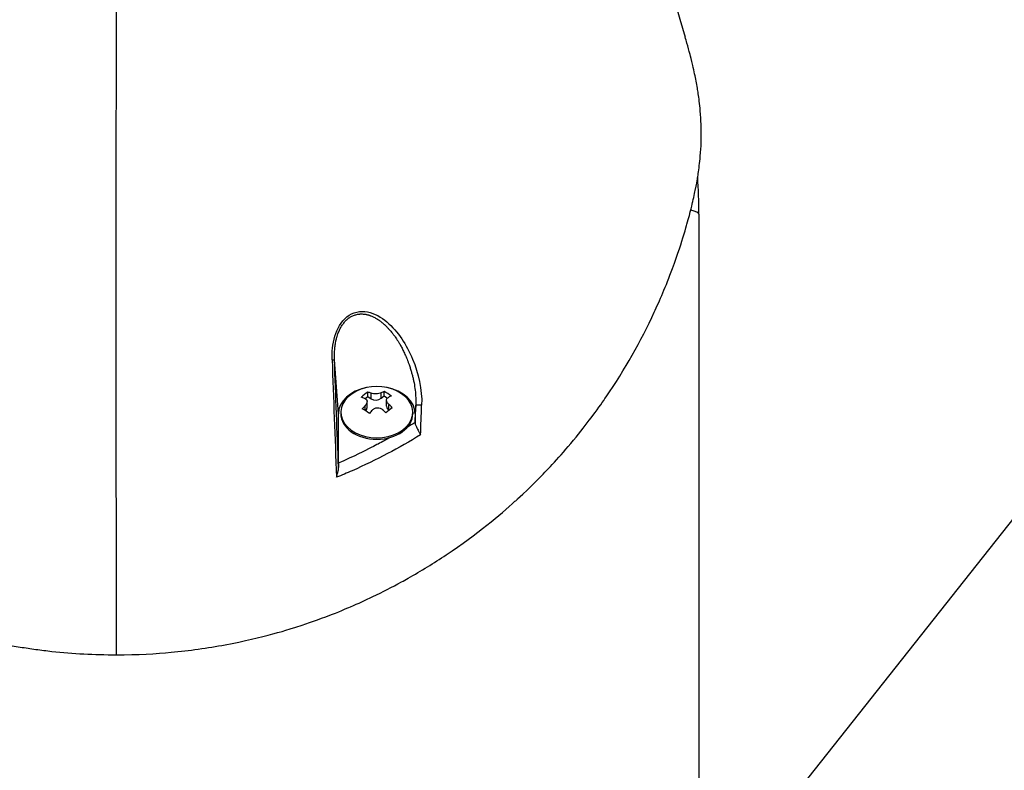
# Model space of a CAD drawing. Header units: millimetres. Extents: x 0 to 4378, y 0 to 2376.
# Tile 17 of 236: x 758 to 886, y 323 to 421. Entities that reach past the tile are written whole.
import ezdxf

# ---------------------------------------------------------------- set-up
doc = ezdxf.new("R2010")
doc.units = ezdxf.units.MM
doc.header["$LTSCALE"] = 0.2
doc.styles.add('Rainbow-5.0 Style', font='malgunsl.ttf')
doc.dimstyles.new('Rainbow-5.0 Style', dxfattribs={"dimtxt": 4, "dimasz": 2.5, "dimexe": 1, "dimexo": 1, "dimgap": 1, "dimtad": 1, "dimdsep": 46, "dimtxsty": 'Rainbow-5.0 Style', "dimcen": 0, "dimclrd": 251, "dimclre": 251, "dimclrt": 7, "dimazin": 3, "dimtp": 0.1, "dimtm": 0.1, "dimtfac": 0.61, "dimtmove": 0, "dimatfit": 3, "dimfxl": 1, "dimlwd": -1, "dimlwe": -1, "dimarcsym": 1})

# ---------------------------------------------------------------- blocks, each defined once
blk = doc.blocks.new('A$C0ad0ff27')
for p, q in [((76, 187.5), (76, 96.5)), ((36, 172.01), (36, 172)), ((36.71, 171.01), (36.71, 171.02)), ((36.72, 170.99), (36.72, 170.99)), ((28.28, 170.5), (28.28, 170.5)), ((28.58, 170.5), (28.59, 170.5)), ((37.01, 170.5), (37.02, 170.5)), ((29, 161.48), (28.48, 168.5)), ((34.97, 163.79), (34.97, 164.38)), ((32.49, 163.45), (32.82, 163.71)), ((32.82, 163.71), (32.82, 164.29)), ((32.82, 163.71), (33.25, 163.43)), ((33.25, 163.43), (33.25, 164.15)), ((34.58, 163.49), (34.58, 164.2)), ((34.58, 163.49), (34.97, 163.79)), ((34.97, 163.79), (35.39, 163.52)), ((35.27, 162.45), (35.27, 163.24)), ((32.49, 161.89), (32.49, 162.55)), ((32.73, 162.28), (32.73, 163.07)), ((35.59, 161.96), (35.59, 162.67)), ((35.59, 161.96), (35.59, 161.95)), ((39.08, 162.59), (39, 161.48)), ((29, 155.05), (29, 161.48)), ((29.3, 161.68), (29.3, 161.48)), ((38.7, 161.68), (38.7, 161.48)), ((39, 161.48), (39, 160.33)), ((28.58, 157.52), (28.58, 157.52)), ((36, 156.6), (36, 156.59)), ((31.4, 154.33), (31.4, 154.33)), ((32, 154.6), (32, 154.6)), ((29.78, 153.62), (29.78, 153.62)), ((0, 150.53), (0, 130.05))]:
    blk.add_line(p, q)
for centre, radius, start, end in [((0, 187.5), 76, 0, 3.6457), ((34, 158.94), 6.1, 64.3547, 115.6453)]:
    blk.add_arc(centre, radius, start, end)
for centre, major_axis, ratio, start_param, end_param in [((0, 187.5), (76, 0), 0.039474, 0, 0.167479), ((37.04, 171), (0, -0.5), 0.669131, 6.201498, 6.218487), ((27.98, 168.49), (0.5, 0.019), 0.000072, 5.106295, 6.24617), ((66.12, -477.88), (41.18, -809.41), 0.010376, 3.786947, 3.817733), ((-0.1, -1029.85), (-0.1, -1366.77), 0.000016, 2.613225, 2.634686), ((34, 161.68), (4.7, 0), 0.707107, 2.167258, 7.25752), ((34, 161.48), (-5, 0), 0.707107, 4.977936, 6.283185), ((33.53, 159.23), (-3.24, -5.13), 0.471418, 3.709676, 3.810723), ((35.43, 160.07), (-3.54, 4.48), 0.527034, 5.190406, 5.410404), ((34, 161.48), (5, 0), 0.707107, 0, 1.305249), ((32.4, 159.95), (-3.05, -4.82), 0.471418, 3.961879, 4.181876), ((33.58, 158.6), (3.76, -4.76), 0.527034, 2.419967, 2.521014), ((34.42, 159.27), (-3.76, 4.76), 0.527034, 5.56156, 5.662606), ((33.88, 163.93), (-0.94, 0), 0.707107, 0.841043, 2.411839), ((34.47, 158.64), (3.24, 5.13), 0.471418, 0.568084, 0.66913), ((33.53, 159.23), (-3.24, -5.13), 0.471418, 4.333033, 4.434079), ((32.57, 157.8), (3.54, -4.48), 0.527034, 2.048814, 2.268811), ((31.79, 162.28), (0.94, 0), 0.707107, 5.613434, 6.283185), ((34.47, 158.64), (3.24, 5.13), 0.471418, 1.19144, 1.292487), ((33.58, 158.6), (3.76, -4.76), 0.527034, 1.796611, 1.897657), ((35.6, 157.92), (3.05, 4.82), 0.471418, 0.820286, 1.040284), ((36.21, 162.45), (-0.94, 0), 0.707107, 0, 0.841043), ((34.42, 159.27), (-3.76, 4.76), 0.527034, 4.938203, 5.03925), ((15.36, 140.41), (-22.92, -618.36), 0.037007, 1.60432, 1.608052), ((39.58, 162.57), (-0.5, 0.018), 0.037229, 4.154598, 6.246144), ((17.86, 140.02), (-23.3, -622), 0.033968, 1.602132, 1.608346), ((34, 161.48), (4.7, 0), 0.707107, 3.141593, 6.283185), ((34, 152.29), (6.7, 0), 0.707107, 1.223939, 1.224274)]:
    blk.add_ellipse(centre, major_axis=major_axis, ratio=ratio, start_param=start_param, end_param=end_param)
for points, knots in [([(61.06, 249.97), (63.52, 243.51), (65.86, 236.92), (70.26, 223.68), (72.39, 216.76), (74.22, 210.59)], [0, 0, 0, 0, 2.154561, 2.154561, 4.312364, 4.312364, 4.312364, 4.312364]), ([(-74.55, 211.25), (-74.66, 210.88), (-74.78, 210.5), (-74.89, 210.13), (-74.92, 210.03), (-74.94, 209.94), (-74.97, 209.85), (-75.25, 208.9), (-75.5, 207.94), (-75.72, 206.99), (-75.95, 206.03), (-76.15, 205.07), (-76.31, 204.11), (-76.64, 202.19), (-76.82, 200.27), (-76.83, 198.35), (-76.83, 198.27), (-76.83, 198.19), (-76.83, 198.11), (-76.82, 196.17), (-76.63, 194.24), (-76.3, 192.31), (-76.14, 191.35), (-75.94, 190.38), (-75.72, 189.42), (-75.49, 188.45), (-75.24, 187.49), (-74.97, 186.53), (-74.95, 186.47), (-74.93, 186.41), (-74.91, 186.35), (-74.36, 184.43), (-73.74, 182.52), (-73.03, 180.63), (-72.67, 179.68), (-72.3, 178.74), (-71.9, 177.8), (-71.51, 176.86), (-71.1, 175.92), (-70.66, 174.99), (-70.64, 174.95), (-70.62, 174.9), (-70.6, 174.85), (-69.71, 172.98), (-68.74, 171.11), (-67.69, 169.28), (-66.63, 167.44), (-65.5, 165.64), (-64.27, 163.86), (-63.65, 162.97), (-63.02, 162.09), (-62.36, 161.21), (-61.7, 160.34), (-61.01, 159.47), (-60.3, 158.61), (-59.6, 157.75), (-58.87, 156.91), (-58.12, 156.07), (-57.36, 155.23), (-56.59, 154.41), (-55.79, 153.59), (-55.77, 153.57), (-55.76, 153.56), (-55.74, 153.54), (-54.94, 152.72), (-54.11, 151.92), (-53.26, 151.12), (-52.41, 150.33), (-51.54, 149.55), (-50.64, 148.78), (-49.74, 148.02), (-48.82, 147.27), (-47.87, 146.53), (-45.98, 145.06), (-43.99, 143.66), (-41.9, 142.32), (-41.37, 141.99), (-40.84, 141.66), (-40.31, 141.33), (-39.77, 141.01), (-39.23, 140.69), (-38.68, 140.38), (-36.5, 139.13), (-34.22, 137.96), (-31.85, 136.89), (-31.84, 136.89), (-31.84, 136.88), (-31.83, 136.88), (-30.64, 136.35), (-29.43, 135.84), (-28.2, 135.36), (-26.97, 134.88), (-25.73, 134.42), (-24.45, 134), (-23.18, 133.58), (-21.89, 133.18), (-20.58, 132.82), (-19.27, 132.46), (-17.94, 132.13), (-16.6, 131.84), (-15.26, 131.55), (-13.89, 131.29), (-12.52, 131.06), (-11.83, 130.95), (-11.15, 130.85), (-10.46, 130.76), (-9.77, 130.66), (-9.08, 130.58), (-8.38, 130.5), (-7, 130.35), (-5.61, 130.24), (-4.21, 130.16), (-2.81, 130.09), (-1.41, 130.05), (0, 130.05)], [0.116009, 0.116009, 0.116009, 0.116009, 0.1176445, 0.1176445, 0.1176445, 0.1180502, 0.1180502, 0.1180502, 0.1221943, 0.1221943, 0.1221943, 0.1263384, 0.1263384, 0.1263384, 0.1346266, 0.1346266, 0.1346266, 0.1349824, 0.1349824, 0.1349824, 0.143338, 0.143338, 0.143338, 0.1475158, 0.1475158, 0.1475158, 0.1516936, 0.1516936, 0.1516936, 0.1519551, 0.1519551, 0.1519551, 0.160293, 0.160293, 0.160293, 0.164462, 0.164462, 0.164462, 0.168631, 0.168631, 0.168631, 0.1688379, 0.1688379, 0.1688379, 0.1772635, 0.1772635, 0.1772635, 0.1856891, 0.1856891, 0.1856891, 0.1899019, 0.1899019, 0.1899019, 0.1941147, 0.1941147, 0.1941147, 0.1983275, 0.1983275, 0.1983275, 0.2025403, 0.2025403, 0.2025403, 0.2026348, 0.2026348, 0.2026348, 0.206856, 0.206856, 0.206856, 0.2110771, 0.2110771, 0.2110771, 0.2152983, 0.2152983, 0.2152983, 0.2237405, 0.2237405, 0.2237405, 0.2258511, 0.2258511, 0.2258511, 0.2279617, 0.2279617, 0.2279617, 0.2364039, 0.2364039, 0.2364039, 0.2364237, 0.2364237, 0.2364237, 0.240644, 0.240644, 0.240644, 0.2448644, 0.2448644, 0.2448644, 0.2490847, 0.2490847, 0.2490847, 0.253305, 0.253305, 0.253305, 0.2575358, 0.2575358, 0.2575358, 0.2596491, 0.2596491, 0.2596491, 0.2617623, 0.2617623, 0.2617623, 0.2659889, 0.2659889, 0.2659889, 0.2702154, 0.2702154, 0.2702154, 0.2702154]), ([(0, 130.05), (2.85, 130.05), (5.25, 130.2), (7.18, 130.38), (9.55, 130.6), (11.91, 130.93), (14.23, 131.36), (16.73, 131.82), (18.8, 132.33), (20.46, 132.78), (20.66, 132.84), (20.86, 132.89), (21.05, 132.94), (21.5, 133.07), (23.3, 133.54), (26.27, 134.62), (26.68, 134.77), (27.12, 134.93), (27.58, 135.1), (29.05, 135.66), (30.04, 136.09), (30.58, 136.32), (31.56, 136.74), (32.53, 137.18), (33.48, 137.64), (34.75, 138.25), (35.99, 138.88), (37.21, 139.55), (37.5, 139.71), (37.78, 139.86), (38.07, 140.03), (39.79, 140.99), (41.44, 142.01), (43.04, 143.07), (47.21, 145.85), (50.06, 148.29), (52.02, 150.06), (52.14, 150.17), (52.26, 150.28), (52.37, 150.38), (54.22, 152.08), (55.21, 153.11), (55.49, 153.4), (56.56, 154.5), (58.12, 156.16), (59.98, 158.43), (60.86, 159.5), (61.58, 160.44), (62.18, 161.25), (62.96, 162.3), (63.53, 163.12), (63.91, 163.68), (66.36, 167.25), (68.44, 170.94), (70.19, 174.71), (70.86, 176.17), (71.69, 178.07), (72.56, 180.41), (73.28, 182.35), (73.74, 183.82), (74.04, 184.81), (74.27, 185.55), (74.4, 186.01), (74.45, 186.2), (74.93, 187.88), (75.15, 188.86), (75.21, 189.13), (75.3, 189.49), (75.38, 189.85), (75.45, 190.21), (75.48, 190.34), (75.51, 190.47), (75.53, 190.6), (75.69, 191.37), (75.77, 191.86), (75.81, 192.07), (75.85, 192.29), (75.89, 192.53), (75.92, 192.79), (76.02, 193.42), (76.11, 194.17), (76.19, 195.04), (76.31, 196.39), (76.32, 197.38), (76.32, 198.01), (76.32, 198.66), (76.3, 199.64), (76.19, 200.97), (76.11, 201.89), (76.01, 202.63), (75.92, 203.2), (75.88, 203.48), (75.84, 203.73), (75.81, 203.92), (75.7, 204.54), (75.58, 205.16), (75.45, 205.78), (75.38, 206.15), (75.3, 206.51), (75.21, 206.87), (75.04, 207.62), (74.91, 208.11), (74.85, 208.33), (74.72, 208.81), (74.59, 209.3), (74.45, 209.79), (74.38, 210.06), (74.3, 210.32), (74.22, 210.59)], [-1, -1, -1, -1, -0.9732143, -0.9732143, -0.9732143, -0.9464286, -0.9464286, -0.9464286, -0.9225692, -0.9225692, -0.9225692, -0.9196429, -0.9196429, -0.9196429, -0.8961237, -0.8961237, -0.8961237, -0.8928571, -0.8928571, -0.8928571, -0.88, -0.88, -0.88, -0.8671429, -0.8671429, -0.8671429, -0.85, -0.85, -0.85, -0.8459299, -0.8459299, -0.8459299, -0.8214286, -0.8214286, -0.8214286, -0.7867787, -0.7867787, -0.7867787, -0.7846306, -0.7846306, -0.7846306, -0.75, -0.75, -0.75, -0.71875, -0.71875, -0.71875, -0.7052239, -0.7052239, -0.7052239, -0.6875, -0.6875, -0.6875, -0.625, -0.625, -0.625, -0.59375, -0.59375, -0.59375, -0.5758637, -0.5758637, -0.5758637, -0.5625, -0.5625, -0.5625, -0.546875, -0.546875, -0.546875, -0.5411757, -0.5411757, -0.5411757, -0.5390625, -0.5390625, -0.5390625, -0.53125, -0.53125, -0.53125, -0.5266987, -0.5266987, -0.5266987, -0.515625, -0.515625, -0.515625, -0.5, -0.5, -0.5, -0.484375, -0.484375, -0.484375, -0.4739987, -0.4739987, -0.4739987, -0.46875, -0.46875, -0.46875, -0.4588678, -0.4588678, -0.4588678, -0.453125, -0.453125, -0.453125, -0.4453125, -0.4453125, -0.4453125, -0.4375, -0.4375, -0.4375, -0.433244, -0.433244, -0.433244, -0.433244]), ([(28.17, 168.49), (28.13, 169.53), (28.23, 170.57), (28.52, 171.57), (28.82, 172.56), (29.33, 173.5), (30.1, 174.11), (30.87, 174.73), (31.88, 174.93), (32.8, 174.75), (33.72, 174.57), (34.57, 174.07), (35.31, 173.45), (36.79, 172.2), (37.89, 170.46), (38.66, 168.59), (39.44, 166.72), (39.92, 164.65), (39.85, 162.58)], [-1, -1, -1, -1, -0.875, -0.875, -0.875, -0.75, -0.75, -0.75, -0.625, -0.625, -0.625, -0.5, -0.5, -0.5, -0.25, -0.25, -0.25, 0, 0, 0, 0]), ([(28.48, 168.5), (28.47, 168.77), (28.47, 169.26), (28.51, 169.96), (28.58, 170.49), (28.65, 170.87), (28.7, 171.11), (28.76, 171.34), (28.83, 171.6), (28.92, 171.86), (29.02, 172.13), (29.16, 172.45), (29.31, 172.74), (29.48, 173.02), (29.62, 173.21), (29.77, 173.4), (29.9, 173.55), (30.01, 173.66), (30.1, 173.74), (30.18, 173.82), (30.28, 173.89), (30.37, 173.96), (30.49, 174.05), (30.66, 174.15), (30.86, 174.25), (31.07, 174.33), (31.28, 174.39), (31.5, 174.44), (31.68, 174.47), (31.81, 174.48), (31.94, 174.49), (32.13, 174.49), (32.32, 174.47), (32.49, 174.45), (32.59, 174.43), (32.66, 174.42), (32.73, 174.4), (32.82, 174.38), (32.93, 174.35), (33.03, 174.32), (33.13, 174.28), (33.27, 174.23), (33.43, 174.16), (33.7, 174.03), (34.02, 173.85), (34.33, 173.64), (34.57, 173.46), (34.75, 173.31), (34.89, 173.19), (35.01, 173.09), (35.09, 173.01), (35.17, 172.93), (35.24, 172.86), (35.32, 172.78), (35.42, 172.68), (35.55, 172.54), (35.73, 172.34), (35.95, 172.08), (36.2, 171.76), (36.52, 171.32), (36.82, 170.85), (37.11, 170.35), (37.36, 169.88), (37.57, 169.45), (37.74, 169.06), (37.88, 168.75), (38.01, 168.41), (38.12, 168.12), (38.24, 167.78), (38.37, 167.41), (38.51, 166.93), (38.64, 166.46), (38.75, 165.99), (38.89, 165.35), (39.01, 164.55), (39.09, 163.57), (39.09, 162.92), (39.08, 162.59)], [0, 0, 0, 0, 0.078902, 0.149029, 0.210471, 0.237991, 0.263396, 0.286702, 0.307916, 0.343993, 0.371542, 0.396346, 0.44682, 0.471865, 0.496786, 0.521607, 0.546367, 0.558742, 0.571124, 0.583523, 0.595936, 0.608312, 0.620651, 0.64525, 0.669793, 0.694325, 0.718875, 0.743461, 0.768092, 0.779315, 0.788884, 0.812015, 0.840494, 0.855174, 0.867977, 0.874297, 0.88056, 0.892913, 0.905038, 0.91694, 0.928945, 0.941177, 0.965691, 0.990288, 1.039745, 1.089387, 1.1142, 1.139036, 1.163869, 1.176276, 1.188676, 1.201071, 1.213052, 1.221264, 1.236272, 1.258078, 1.28669, 1.322124, 1.367266, 1.417281, 1.49445, 1.543272, 1.598922, 1.661366, 1.695114, 1.730521, 1.767563, 1.806271, 1.826283, 1.878768, 1.928368, 1.977948, 2.027472, 2.076913, 2.17546, 2.273572, 2.371399, 2.371399, 2.371399, 2.371399]), ([(32.41, 163.49), (32.5, 163.46), (32.58, 163.4), (32.69, 163.27), (32.72, 163.19), (32.73, 163.02), (32.72, 162.92), (32.63, 162.73), (32.57, 162.63), (32.49, 162.55)], [-0.2938438, -0.2938438, -0.2938438, -0.2938438, -0.2579182, -0.2579182, -0.2219927, -0.2219927, -0.1860671, -0.1860671, -0.1501416, -0.1501416, -0.1501416, -0.1501416]), ([(34.58, 164.2), (34.5, 164.16), (34.4, 164.13), (34.17, 164.07), (34.05, 164.06), (33.81, 164.05), (33.68, 164.05), (33.44, 164.09), (33.34, 164.12), (33.25, 164.15)], [-0.1437022, -0.1437022, -0.1437022, -0.1437022, -0.1077767, -0.1077767, -0.0718511, -0.0718511, -0.0359256, -0.0359256, 0, 0, 0, 0]), ([(35.59, 162.67), (35.5, 162.75), (35.42, 162.84), (35.31, 163.02), (35.28, 163.12), (35.27, 163.29), (35.28, 163.37), (35.37, 163.51), (35.43, 163.57), (35.51, 163.61)], [-0.5881822, -0.5881822, -0.5881822, -0.5881822, -0.5522567, -0.5522567, -0.5163311, -0.5163311, -0.4804056, -0.4804056, -0.44448, -0.44448, -0.44448, -0.44448]), ([(33.42, 161.96), (33.5, 162.04), (33.6, 162.12), (33.83, 162.22), (33.95, 162.25), (34.19, 162.26), (34.32, 162.24), (34.56, 162.15), (34.66, 162.09), (34.75, 162.01)], [-0.4380406, -0.4380406, -0.4380406, -0.4380406, -0.4021151, -0.4021151, -0.3661895, -0.3661895, -0.330264, -0.330264, -0.2943384, -0.2943384, -0.2943384, -0.2943384]), ([(39, 160.29), (39, 160.29), (39, 160.3), (39, 160.32), (39, 160.33), (39, 160.33)], [-0.006677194, -0.006677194, -0.006677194, -0.006677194, -0.003339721, -0.003339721, -0.000000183, -0.000000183, -0.000000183, -0.000000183]), ([(39, 160.29), (39, 160.19), (39.02, 160.07), (39.08, 159.93), (39.12, 159.83), (39.19, 159.7), (39.27, 159.54), (39.3, 159.5), (39.33, 159.43), (39.39, 159.34), (39.44, 159.25), (39.47, 159.18), (39.5, 159.13), (39.59, 158.97), (39.66, 158.83), (39.71, 158.72)], [0.0000001, 0.0000001, 0.0000001, 0.0000001, 0.25, 0.25, 0.25, 0.5, 0.5, 0.5, 0.625, 0.625, 0.625, 0.75, 0.75, 0.75, 1, 1, 1, 1]), ([(39.71, 158.72), (36.93, 157.02), (33.96, 155.45), (30.78, 154.05), (30.11, 153.76), (29.43, 153.47), (28.75, 153.19)], [0, 0, 0, 0, 0.8258779, 0.8258779, 0.8258779, 1, 1, 1, 1]), ([(35.75, 158.4), (35.23, 158.1), (34.7, 157.82), (34.17, 157.53), (33.8, 157.34), (32.97, 156.9), (31.63, 156.25), (29.92, 155.43), (29.02, 155.06), (29, 155.05)], [0.3407239, 0.3407239, 0.3407239, 0.3407239, 0.5, 0.5, 0.5, 0.75, 0.75, 0.75, 1, 1, 1, 1]), ([(28.75, 153.19), (28.76, 153.22), (28.79, 153.33), (28.85, 153.51), (28.88, 153.64), (28.91, 153.75), (28.93, 153.83), (28.99, 154.09), (29.01, 154.3), (29.01, 154.46)], [-0.9999988, -0.9999988, -0.9999988, -0.9999988, -0.75, -0.75, -0.75, -0.5, -0.5, -0.5, -0.0000013, -0.0000013, -0.0000013, -0.0000013]), ([(29, 155.05), (29, 154.94), (29, 154.83), (29, 154.63), (29, 154.54), (29.01, 154.46)], [-0.07474491, -0.07474491, -0.07474491, -0.07474491, -0.03005071, -0.03005071, -0.00000846, -0.00000846, -0.00000846, -0.00000846])]:
    blk.add_open_spline(points, degree=3, knots=knots)
for points in [[(0, 165.04), (0.02, 191.22), (0.04, 214.62), (0.06, 235.01)], [(29.01, 154.46), (28.83, 159.14), (28.65, 163.82), (28.48, 168.5)], [(39, 160.33), (38.66, 160.12), (38.31, 159.9), (37.96, 159.69)]]:
    blk.add_open_spline(points, degree=3)

msp = doc.modelspace()

# ---------------------------------------------------------------- block references
msp.add_blockref('A$C0ad0ff27', (770.089, 208.215))

# ---------------------------------------------------------------- leaders
at = {"annotation_type": 0, "has_hookline": 1, "hookline_direction": 0, "text_width": 205.77}
msp.add_leader([(770.089, 208.215), (893.018, 363.474), (903.018, 363.474)], dimstyle='Rainbow-5.0 Style', override={"dimscale": 4, "dimgap": 1, "dimtad": 1}, dxfattribs=at)

doc.saveas('drawing.dxf')
